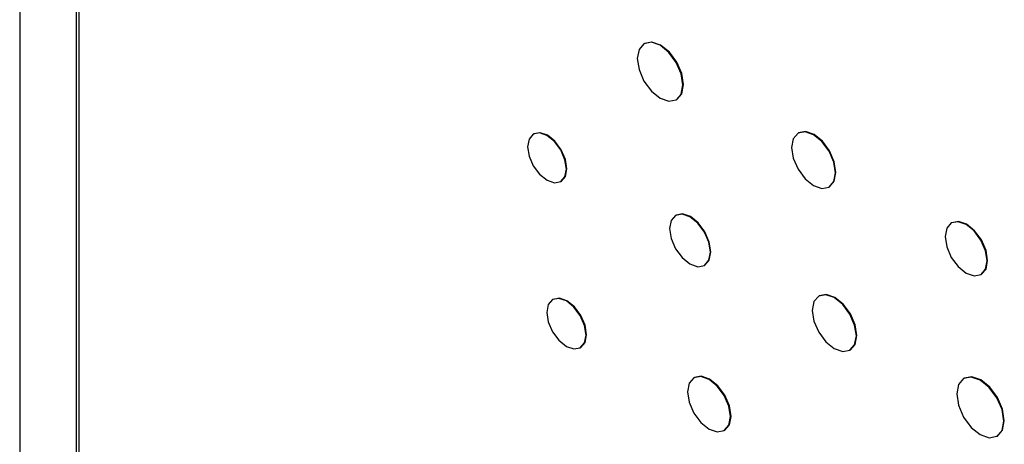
# Model space of a CAD drawing. Header units: inches. Extents: x 1.6 to 12.3, y 1.7 to 9.5.
# Tile 30 of 35: x 10.608 to 10.977, y 6.094 to 6.253. Entities that reach past the tile are written whole.
import ezdxf

# ---------------------------------------------------------------- set-up
doc = ezdxf.new("R2010")
doc.units = ezdxf.units.IN
doc.header["$MEASUREMENT"] = 0

msp = doc.modelspace()

# ---------------------------------------------------------------- linework, layer by layer
at = {"color": 7, "linetype": 'Continuous', "lineweight": 25}
for p, q in [((10.60789, 6.73276), (10.60789, 5.23359)), ((10.6291, 6.7197), (10.6291, 5.33117)), ((10.62997, 6.71872), (10.63011, 5.33133)), ((10.84191, 6.24373), (10.84173, 6.24363)), ((10.85384, 6.22266), (10.85401, 6.22276)), ((10.80045, 6.20986), (10.80027, 6.20975)), ((10.89961, 6.21021), (10.89943, 6.21011)), ((10.81054, 6.19197), (10.81071, 6.19207)), ((10.91107, 6.18995), (10.91125, 6.19005)), ((10.85374, 6.17943), (10.85356, 6.17932)), ((10.95701, 6.17659), (10.95684, 6.17649)), ((10.86436, 6.16062), (10.86454, 6.16072)), ((10.96798, 6.15719), (10.96815, 6.15729)), ((10.90735, 6.14921), (10.90717, 6.1491)), ((10.80766, 6.14789), (10.80749, 6.14779)), ((10.81789, 6.12977), (10.81806, 6.12988)), ((10.91886, 6.12886), (10.91903, 6.12896)), ((10.8606, 6.11859), (10.86042, 6.11849)), ((10.96165, 6.11832), (10.96147, 6.11821)), ((10.87181, 6.09876), (10.87198, 6.09886)), ((10.97394, 6.09661), (10.97412, 6.09671))]:
    msp.add_line(p, q, dxfattribs=at)
at = {"color": 7, "linetype": 'Continuous', "lineweight": 25, "flags": 128}
for points in [[(10.85634, 6.2282), (10.85569, 6.23236), (10.85384, 6.23664), (10.85106, 6.24038), (10.84778, 6.24303), (10.84451, 6.24416), (10.84173, 6.24362), (10.83988, 6.24149), (10.83923, 6.23808), (10.83988, 6.23392), (10.84173, 6.22965), (10.84451, 6.2259), (10.84779, 6.22326), (10.85106, 6.22212), (10.85384, 6.22266), (10.85569, 6.2248), (10.85634, 6.2282)], [(10.85401, 6.22276), (10.85402, 6.22276), (10.85587, 6.2249), (10.85652, 6.2283), (10.85587, 6.23246), (10.85401, 6.23674), (10.85124, 6.24049), (10.84796, 6.24313), (10.84469, 6.24427), (10.84191, 6.24373)], [(10.81266, 6.19667), (10.81211, 6.2002), (10.81054, 6.20383), (10.80818, 6.20701), (10.8054, 6.20925), (10.80263, 6.21021), (10.80027, 6.20975), (10.7987, 6.20794), (10.79814, 6.20505), (10.7987, 6.20153), (10.80027, 6.1979), (10.80263, 6.19472), (10.80541, 6.19248), (10.80818, 6.19151), (10.81054, 6.19197), (10.81211, 6.19378), (10.81266, 6.19667)], [(10.81071, 6.19207), (10.81071, 6.19207), (10.81229, 6.19389), (10.81284, 6.19678), (10.81229, 6.2003), (10.81071, 6.20393), (10.80836, 6.20711), (10.80558, 6.20935), (10.8028, 6.21031), (10.80045, 6.20986)], [(10.91348, 6.19528), (10.91286, 6.19928), (10.91107, 6.20339), (10.9084, 6.20699), (10.90525, 6.20953), (10.9021, 6.21063), (10.89943, 6.21011), (10.89765, 6.20805), (10.89702, 6.20478), (10.89765, 6.20078), (10.89943, 6.19667), (10.9021, 6.19306), (10.90525, 6.19052), (10.9084, 6.18943), (10.91107, 6.18995), (10.91286, 6.192), (10.91348, 6.19528)], [(10.91125, 6.19005), (10.91125, 6.19005), (10.91303, 6.1921), (10.91366, 6.19538), (10.91303, 6.19938), (10.91125, 6.20349), (10.90858, 6.20709), (10.90543, 6.20963), (10.90228, 6.21073), (10.89961, 6.21021)], [(10.8666, 6.16556), (10.86602, 6.16927), (10.86436, 6.17309), (10.86188, 6.17643), (10.85896, 6.17879), (10.85604, 6.1798), (10.85356, 6.17932), (10.8519, 6.17742), (10.85132, 6.17438), (10.85191, 6.17067), (10.85356, 6.16685), (10.85604, 6.16351), (10.85896, 6.16115), (10.86188, 6.16013), (10.86436, 6.16062), (10.86602, 6.16252), (10.8666, 6.16556)], [(10.86454, 6.16072), (10.86454, 6.16072), (10.86619, 6.16262), (10.86677, 6.16566), (10.86619, 6.16937), (10.86454, 6.17319), (10.86206, 6.17653), (10.85914, 6.17889), (10.85621, 6.17991), (10.85374, 6.17943)], [(10.97028, 6.16229), (10.96968, 6.16612), (10.96797, 6.17006), (10.96542, 6.1735), (10.9624, 6.17594), (10.95939, 6.17698), (10.95684, 6.17649), (10.95513, 6.17452), (10.95453, 6.17138), (10.95513, 6.16756), (10.95684, 6.16362), (10.95939, 6.16017), (10.96241, 6.15774), (10.96542, 6.15669), (10.96798, 6.15719), (10.96968, 6.15916), (10.97028, 6.16229)], [(10.96815, 6.15729), (10.96815, 6.15729), (10.96986, 6.15926), (10.97046, 6.16239), (10.96986, 6.16622), (10.96815, 6.17016), (10.9656, 6.1736), (10.96258, 6.17604), (10.95957, 6.17708), (10.95701, 6.17659)], [(10.82004, 6.13454), (10.81948, 6.13811), (10.81789, 6.14179), (10.8155, 6.14501), (10.81269, 6.14728), (10.80987, 6.14826), (10.80749, 6.14779), (10.80589, 6.14596), (10.80533, 6.14303), (10.80589, 6.13945), (10.80749, 6.13578), (10.80987, 6.13256), (10.81269, 6.13029), (10.8155, 6.12931), (10.81789, 6.12977), (10.81948, 6.13161), (10.82004, 6.13454)], [(10.81806, 6.12988), (10.81807, 6.12988), (10.81966, 6.13171), (10.82022, 6.13464), (10.81966, 6.13821), (10.81806, 6.14189), (10.81568, 6.14511), (10.81286, 6.14738), (10.81005, 6.14836), (10.80766, 6.14789)], [(10.92128, 6.13421), (10.92065, 6.13823), (10.91886, 6.14236), (10.91618, 6.14597), (10.91301, 6.14853), (10.90985, 6.14963), (10.90717, 6.1491), (10.90538, 6.14704), (10.90475, 6.14375), (10.90538, 6.13973), (10.90717, 6.1356), (10.90985, 6.13199), (10.91301, 6.12943), (10.91618, 6.12834), (10.91886, 6.12886), (10.92065, 6.13092), (10.92128, 6.13421)], [(10.91903, 6.12896), (10.91904, 6.12896), (10.92083, 6.13102), (10.92146, 6.13431), (10.92083, 6.13833), (10.91903, 6.14246), (10.91635, 6.14608), (10.91319, 6.14863), (10.91003, 6.14973), (10.90735, 6.14921)], [(10.87417, 6.10397), (10.87355, 6.10789), (10.87181, 6.11191), (10.86919, 6.11544), (10.86611, 6.11792), (10.86303, 6.11899), (10.86042, 6.11849), (10.85867, 6.11648), (10.85806, 6.11327), (10.85867, 6.10936), (10.86042, 6.10533), (10.86303, 6.10181), (10.86611, 6.09932), (10.8692, 6.09825), (10.87181, 6.09876), (10.87355, 6.10077), (10.87417, 6.10397)], [(10.87198, 6.09886), (10.87199, 6.09886), (10.87373, 6.10087), (10.87434, 6.10408), (10.87373, 6.10799), (10.87198, 6.11201), (10.86937, 6.11554), (10.86629, 6.11803), (10.86321, 6.1191), (10.8606, 6.11859)], [(10.97653, 6.10232), (10.97586, 6.10661), (10.97394, 6.11101), (10.97108, 6.11487), (10.96771, 6.1176), (10.96433, 6.11877), (10.96147, 6.11821), (10.95956, 6.11601), (10.95889, 6.1125), (10.95956, 6.10822), (10.96147, 6.10381), (10.96433, 6.09995), (10.96771, 6.09722), (10.97108, 6.09605), (10.97394, 6.09661), (10.97586, 6.09881), (10.97653, 6.10232)], [(10.97412, 6.09671), (10.97412, 6.09671), (10.97603, 6.09891), (10.9767, 6.10242), (10.97603, 6.10671), (10.97412, 6.11112), (10.97126, 6.11498), (10.96788, 6.1177), (10.96451, 6.11887), (10.96165, 6.11832)]]:
    msp.add_lwpolyline(points, dxfattribs=at)

doc.saveas('drawing.dxf')
